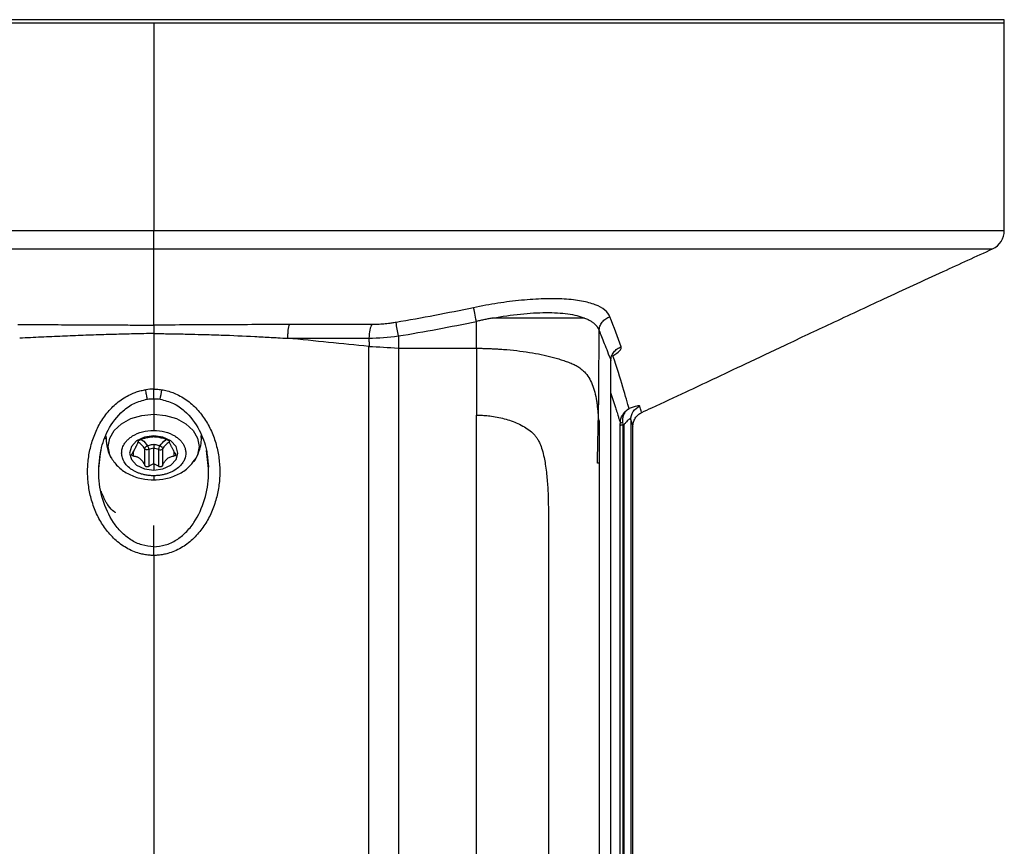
# Model space of a CAD drawing. Header units: millimetres. Extents: x 19 to 819, y 19 to 629.
# Tile 5 of 73: x 188 to 257, y 204 to 262. Entities that reach past the tile are written whole.
import ezdxf

# ---------------------------------------------------------------- set-up
doc = ezdxf.new("R2010")
doc.units = ezdxf.units.MM
doc.header["$LTSCALE"] = 3

msp = doc.modelspace()

# ---------------------------------------------------------------- linework, layer by layer
for p, q in [((256.615186, 262.270471), (137.615186, 262.270471)), ((197.119089, 262.021304), (197.119089, 247.519522)), ((256.615186, 262.021304), (256.615186, 262.270471)), ((256.617788, 247.519522), (256.617788, 262.021304)), ((137.62039, 247.519522), (197.119089, 247.519522)), ((197.119089, 247.519522), (256.617788, 247.519522)), ((197.11922, 240.904615), (197.119042, 246.235711)), ((214.23128, 239.288537), (214.23128, 149.522912)), ((219.694814, 239.288528), (219.694814, 234.601241)), ((229.084105, 238.285975), (229.095935, 238.421668)), ((229.095935, 163.653772), (229.095935, 238.421668)), ((229.098609, 163.705193), (229.098609, 238.320347)), ((219.694814, 149.753587), (219.694814, 234.601241)), ((228.273259, 234.221878), (228.273259, 231.250471)), ((230.48925, 234.275032), (230.48925, 184.081423)), ((231.249027, 234.795709), (231.251294, 234.783221)), ((229.759136, 183.430532), (229.759136, 233.892009)), ((229.936114, 233.919341), (229.936114, 183.601458)), ((229.940442, 233.91843), (229.936114, 233.919341)), ((229.993675, 233.895275), (229.940443, 233.91843)), ((229.993675, 233.895275), (229.993675, 183.601704)), ((230.638617, 193.326295), (230.638617, 233.832729)), ((193.793686, 232.946877), (193.7361, 233.018145)), ((200.446692, 232.944172), (200.503647, 233.01393)), ((196.501536, 231.077158), (196.501536, 232.250684)), ((196.769087, 232.185826), (196.769087, 231.0123)), ((197.119076, 231.204571), (197.119087, 232.283852)), ((197.46909, 231.0123), (197.469091, 232.185824)), ((197.736641, 232.250682), (197.736641, 231.077157)), ((195.679648, 232.034847), (195.679648, 231.743898)), ((198.558529, 231.743898), (198.558529, 232.03497)), ((200.003069, 231.46061), (199.922398, 231.346622)), ((199.977221, 231.460255), (200.080207, 231.587879)), ((200.112485, 231.648568), (200.003069, 231.46061)), ((193.280411, 230.970435), (193.311998, 231.213817)), ((200.926168, 231.21391), (200.957767, 230.970435)), ((228.273259, 231.250471), (228.154529, 231.250471))]:
    msp.add_line(p, q)
at = {"flags": 128}
for points in [[(219.694814, 241.1577), (219.662758, 241.310604), (219.6314, 241.460123), (219.60142, 241.603006), (219.573472, 241.736144), (219.548162, 241.856644), (219.526041, 241.961884), (219.507591, 242.049575), (219.493212, 242.117811)], [(219.694814, 239.286734), (219.694814, 239.520573), (219.694814, 239.754424), (219.694814, 239.988286), (219.694814, 240.222156), (219.694814, 240.456035), (219.694814, 240.689919), (219.694814, 240.923808), (219.694815, 241.1577)], [(197.119088, 240.310658), (197.119088, 239.823986), (197.119088, 239.337357), (197.119088, 238.850785), (197.119088, 238.364282), (197.119088, 237.877861), (197.119088, 237.391534), (197.119088, 236.905315), (197.119089, 236.419217)], [(194.151332, 231.599937), (194.046209, 231.828016), (193.937822, 232.410319), (194.046209, 232.992621), (194.363988, 233.535261), (194.869514, 234.001278), (195.528355, 234.358929), (196.295633, 234.583855), (197.119089, 234.660734)], [(197.119089, 234.660734), (197.942544, 234.583855), (198.709823, 234.358929), (199.368663, 234.001278), (199.87419, 233.535261), (200.191969, 232.992621), (200.300356, 232.410319), (200.191969, 231.828016), (200.112485, 231.648568)], [(197.119089, 233.142547), (196.471907, 233.051199), (195.923356, 232.791753), (195.556866, 232.40367), (195.428178, 231.945973), (195.556866, 231.488276), (195.923356, 231.100192), (196.471907, 230.840746), (197.119089, 230.749399)], [(197.119089, 230.749399), (197.766271, 230.840746), (198.314822, 231.100192), (198.681312, 231.488276), (198.81, 231.945973), (198.681312, 232.40367), (198.314822, 232.791753), (197.766271, 233.051199), (197.119089, 233.142547)], [(197.119089, 224.78308), (197.119089, 220.434819), (197.119089, 216.132632), (197.119089, 211.885943), (197.119089, 207.704053), (197.119089, 203.596122)]]:
    msp.add_lwpolyline(points, dxfattribs=at)
for centre, radius, start, end in [((255.201121, 247.519522), 1.416667, 294.98906848, 360), ((-19.008427, 201.311903), 236.449169, 9.45099107, 9.68403122), ((191.521897, 237.121884), 6.201637, 346.91109224, 353.10150689), ((229.889763, 233.888878), 0.188307, 80.67943062, 134.15080709), ((194.956494, 231.152139), 1.895773, 35.4133601, 55.5763277), ((197.771584, 229.280366), 3.073546, 102.2568616, 109.03645914), ((196.466593, 229.280364), 3.073548, 70.96355755, 77.74321616), ((197.556441, 232.410016), 0.24054, 249.13770325, 318.51657578), ((199.279004, 231.154481), 1.892232, 124.73741527, 144.59753735)]:
    msp.add_arc(centre, radius, start, end)
for points, knots in [([(197.119089, 262.021304), (193.224877, 262.021304), (189.33077, 262.021304), (181.692028, 262.021304), (177.947582, 262.021304), (170.752066, 262.021304), (167.301174, 262.021304), (160.825396, 262.021304), (157.80067, 262.021304), (152.293483, 262.021304), (149.811158, 262.021304), (145.484195, 262.021304), (143.639664, 262.021304), (140.659203, 262.021304), (139.523346, 262.021304), (138.003921, 262.021304), (137.62039, 262.021304), (137.62039, 262.021304)], [0, 0, 0, 0, 0.125, 0.125, 0.25, 0.25, 0.375, 0.375, 0.5, 0.5, 0.625, 0.625, 0.75, 0.75, 0.875, 0.875, 1, 1, 1, 1]), ([(256.617788, 262.021304), (256.617779, 262.021304), (256.234241, 262.021304), (254.714803, 262.021304), (253.578942, 262.021304), (250.598473, 262.021304), (248.753939, 262.021304), (244.426974, 262.021304), (241.944649, 262.021304), (236.437464, 262.021304), (233.412739, 262.021304), (226.936967, 262.021304), (223.486078, 262.021304), (216.29057, 262.021304), (212.546129, 262.021304), (204.907397, 262.021304), (201.013295, 262.021304), (197.119089, 262.021304)], [0, 0, 0, 0, 0.125, 0.125, 0.25, 0.25, 0.375, 0.375, 0.5, 0.5, 0.625, 0.625, 0.75, 0.75, 0.875, 0.875, 1, 1, 1, 1]), ([(197.119042, 246.235711), (197.119047, 246.348943), (197.119053, 246.532589), (197.119069, 246.984356), (197.119078, 247.251712), (197.119089, 247.519522)], [0, 0, 0, 0, 0.5, 0.5, 1, 1, 1, 1]), ([(138.43812, 246.235692), (138.438119, 246.235692), (138.816378, 246.235693), (140.314917, 246.235695), (141.43516, 246.235696), (144.374654, 246.235697), (146.193832, 246.235698), (150.461321, 246.2357), (152.909527, 246.235701), (158.341019, 246.235702), (161.324171, 246.235703), (167.710943, 246.235705), (171.114405, 246.235705), (178.211024, 246.235707), (181.904007, 246.235708), (189.437763, 246.23571), (193.27835, 246.23571), (197.119042, 246.235711)], [0, 0, 0, 0, 0.125, 0.125, 0.25, 0.25, 0.375, 0.375, 0.5, 0.5, 0.625, 0.625, 0.75, 0.75, 0.875, 0.875, 1, 1, 1, 1]), ([(197.119042, 246.235711), (200.959738, 246.23571), (204.80033, 246.235709), (212.334097, 246.235708), (216.027085, 246.235707), (223.123717, 246.235705), (226.527184, 246.235704), (232.913968, 246.235703), (235.897126, 246.235702), (241.328628, 246.2357), (243.776837, 246.235699), (248.044334, 246.235698), (249.863515, 246.235697), (252.803014, 246.235695), (253.923259, 246.235694), (255.421799, 246.235693), (255.800058, 246.235692), (255.800057, 246.235691)], [0, 0, 0, 0, 0.125, 0.125, 0.25, 0.25, 0.375, 0.375, 0.5, 0.5, 0.625, 0.625, 0.75, 0.75, 0.875, 0.875, 1, 1, 1, 1]), ([(231.252378, 234.788385), (231.488261, 234.89584), (232.527532, 235.369274), (234.181925, 236.147531), (236.368273, 237.176192), (238.675013, 238.267964), (241.434542, 239.572858), (244.656853, 241.089267), (248.34501, 242.809073), (252.111011, 244.548337), (254.650091, 245.708777), (255.801491, 246.235003)], [0, 0, 0, 0, 0.028711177, 0.126497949, 0.202563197, 0.296468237, 0.409164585, 0.540634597, 0.690855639, 0.85981197, 1, 1, 1, 1]), ([(229.031278, 241.47929), (228.962627, 241.652141), (228.841656, 241.811683), (228.499506, 242.093258), (228.278742, 242.216379), (227.870362, 242.374872), (227.720252, 242.423469), (227.399341, 242.509859), (227.228308, 242.547875), (226.684293, 242.647021), (226.28074, 242.693437), (225.388311, 242.74595), (224.911784, 242.750886), (223.913574, 242.722267), (223.389569, 242.68874), (222.295939, 242.583523), (221.743072, 242.513501), (220.626382, 242.340748), (220.06252, 242.237997), (219.493216, 242.117812)], [0, 0, 0, 0, 0.125, 0.125, 0.25, 0.25, 0.3125, 0.3125, 0.375, 0.375, 0.5, 0.5, 0.625, 0.625, 0.75, 0.75, 0.875, 0.875, 1, 1, 1, 1]), ([(220.842775, 241.39616), (221.493439, 241.516224), (222.137339, 241.609947), (223.399536, 241.740504), (223.994736, 241.774986), (225.108314, 241.780346), (225.629663, 241.749496), (226.311427, 241.653957), (226.523469, 241.61405), (226.916883, 241.517734), (227.098855, 241.460877), (227.262418, 241.39616)], [0, 0, 0, 0, 0.25, 0.25, 0.5, 0.5, 0.75, 0.75, 0.875, 0.875, 1, 1, 1, 1]), ([(214.071434, 241.086117), (214.02248, 241.078086), (213.879731, 241.054668), (213.593478, 241.014454), (213.21361, 240.973303), (212.836221, 240.948345), (212.557406, 240.939577), (212.420108, 240.938909), (212.374299, 240.938687)], [0, 0, 0, 0, 0.0857605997, 0.2500765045, 0.5000737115, 0.7500121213, 0.9165921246, 1, 1, 1, 1]), ([(220.842771, 241.39616), (220.747555, 241.378279), (220.556837, 241.342464), (220.270016, 241.284339), (219.982406, 241.223187), (219.790783, 241.179553), (219.694815, 241.1577)], [0, 0, 0, 0, 0.248843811, 0.498434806, 0.748808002, 1, 1, 1, 1]), ([(227.262439, 241.39616), (226.599123, 241.39616), (225.652702, 241.39616), (223.430929, 241.39616), (222.15799, 241.39616), (220.842771, 241.39616)], [0, 0, 0, 0, 0.5, 0.5, 1, 1, 1, 1]), ([(227.262418, 241.39616), (227.307712, 241.377553), (227.396214, 241.341195), (227.515618, 241.283556), (227.622534, 241.225776), (227.717359, 241.167947), (227.801319, 241.110529), (227.875351, 241.053867), (227.940408, 240.998314), (227.997306, 240.944176), (228.046779, 240.891761), (228.089591, 240.841414), (228.126417, 240.793447), (228.157896, 240.748141), (228.184622, 240.705745), (228.207147, 240.666475), (228.225973, 240.630522), (228.241568, 240.598052), (228.254324, 240.569203), (228.264667, 240.544102), (228.270547, 240.528604), (228.273236, 240.521515)], [0, 0, 0, 0, 0.085379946, 0.166827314, 0.244487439, 0.318465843, 0.388842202, 0.45567349, 0.518997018, 0.578855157, 0.635244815, 0.688108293, 0.737398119, 0.783076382, 0.825113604, 0.863487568, 0.898182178, 0.92918636, 0.956493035, 0.98009818, 1, 1, 1, 1]), ([(228.273236, 240.521515), (228.277627, 240.620105), (228.297467, 240.723457), (228.372236, 240.925502), (228.427237, 241.023951), (228.566653, 241.200054), (228.650891, 241.277486), (228.834211, 241.401518), (228.933028, 241.448119), (229.031278, 241.47929)], [0, 0, 0, 0, 0.25, 0.25, 0.5, 0.5, 0.75, 0.75, 1, 1, 1, 1]), ([(187.613291, 240.938592), (187.791472, 240.938519), (188.158832, 240.938369), (188.728365, 240.937264), (189.332427, 240.935522), (190.061041, 240.932752), (191.062656, 240.927815), (192.303751, 240.921082), (193.575354, 240.914316), (194.772005, 240.908938), (195.917421, 240.905523), (196.718621, 240.904918), (197.11922, 240.904615)], [0, 0, 0, 0, 0.057006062, 0.117531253, 0.181573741, 0.249131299, 0.348696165, 0.498476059, 0.640543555, 0.748680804, 0.874340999, 1, 1, 1, 1]), ([(197.11922, 240.904615), (197.119197, 240.846634), (197.119174, 240.761429), (197.119142, 240.603754), (197.119131, 240.54643), (197.11911, 240.42593), (197.119099, 240.362471), (197.119089, 240.298903)], [0, 0, 0, 0, 0.5, 0.5, 0.75, 0.75, 1, 1, 1, 1]), ([(206.624906, 240.938582), (205.06782, 240.938553), (203.494949, 240.929595), (201.11663, 240.916605), (200.320709, 240.912388), (198.723133, 240.906377), (197.920377, 240.904617), (197.11922, 240.904615)], [0, 0, 0, 0, 0.5, 0.5, 0.75, 0.75, 1, 1, 1, 1]), ([(206.50068, 239.977437), (206.501047, 240.07261), (206.503528, 240.170976), (206.514834, 240.364826), (206.523437, 240.459826), (206.557066, 240.720545), (206.590076, 240.858084), (206.624907, 240.938582)], [0, 0, 0, 0, 0.25, 0.25, 0.5, 0.5, 1, 1, 1, 1]), ([(212.374299, 240.938687), (212.319355, 240.859156), (212.26724, 240.724043), (212.195924, 240.382072), (212.177555, 240.179207), (212.17669, 239.991112)], [0, 0, 0, 0, 0.5, 0.5, 1, 1, 1, 1]), ([(228.229844, 234.222347), (228.236412, 234.750721), (228.249518, 235.804985), (228.261765, 237.382991), (228.270079, 238.954341), (228.272181, 239.999778), (228.27323, 240.521515)], [0, 0, 0, 0, 0.251652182, 0.502120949, 0.75152857, 1, 1, 1, 1]), ([(228.273236, 240.521515), (228.329759, 240.383263), (228.455112, 240.076654), (228.65111, 239.584716), (228.872108, 239.017802), (229.017897, 238.629513), (229.095935, 238.421668)], [0, 0, 0, 0, 0.188433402, 0.417900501, 0.688410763, 1, 1, 1, 1]), ([(197.119089, 240.310658), (196.890439, 240.306793), (196.430928, 240.299026), (195.738553, 240.284532), (195.039904, 240.267908), (194.335152, 240.24896), (193.624471, 240.227756), (192.908048, 240.204297), (192.186077, 240.178604), (191.458761, 240.150696), (190.726319, 240.120591), (189.988956, 240.088325), (189.246969, 240.053884), (188.500365, 240.017446), (188.002496, 239.991577), (187.75247, 239.978586)], [0, 0, 0, 0, 0.072694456, 0.14609102, 0.220190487, 0.294993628, 0.370501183, 0.446713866, 0.523632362, 0.601257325, 0.679589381, 0.758629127, 0.838377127, 0.918833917, 1, 1, 1, 1]), ([(197.119089, 240.298903), (197.139857, 240.300779), (197.190248, 240.30533), (197.272251, 240.306611), (197.381935, 240.306777), (197.57123, 240.305214), (197.868017, 240.301738), (198.317411, 240.294525), (198.866168, 240.284153), (199.611376, 240.268944), (200.606794, 240.245827), (202.176028, 240.198177), (203.795655, 240.128164), (205.108468, 240.053364), (205.88069, 240.011903), (206.26526, 239.990524), (206.50068, 239.977437)], [0, 0, 0, 0, 0.006621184, 0.016066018, 0.026011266, 0.041443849, 0.076153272, 0.120236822, 0.18414603, 0.250466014, 0.357066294, 0.500756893, 0.750546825, 0.875332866, 0.923683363, 1, 1, 1, 1]), ([(206.500698, 239.977438), (206.698422, 239.978723), (207.119141, 239.981457), (207.785755, 239.984417), (208.525736, 239.986926), (209.338299, 239.98884), (210.222648, 239.990192), (211.178602, 239.991006), (211.835473, 239.991075), (212.17669, 239.991112)], [0, 0, 0, 0, 0.102962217, 0.219083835, 0.34842153, 0.491055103, 0.647093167, 0.816679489, 1, 1, 1, 1]), ([(212.17669, 239.991112), (212.177174, 239.89452), (212.178144, 239.701307), (212.184923, 239.508282), (212.188314, 239.411754)], [0, 0, 0, 0, 0.499919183, 1, 1, 1, 1]), ([(212.17669, 149.179765), (212.176738, 149.187223), (212.17691, 149.213878), (212.176865, 149.315652), (212.176899, 149.592652), (212.176804, 150.211821), (212.176675, 151.394005), (212.176468, 153.417732), (212.176212, 156.564171), (212.175882, 160.804093), (212.175435, 165.77048), (212.174908, 170.889179), (212.17442, 174.85196), (212.174065, 177.453172), (212.173891, 178.733607), (212.173714, 180.036856), (212.173534, 181.362464), (212.173351, 182.709943), (212.173164, 184.078805), (212.172974, 185.46855), (212.172781, 186.878674), (212.172585, 188.308663), (212.172385, 189.757998), (212.172183, 191.22615), (212.171977, 192.712587), (212.171767, 194.216766), (212.171555, 195.738141), (212.17134, 197.276159), (212.171121, 198.830259), (212.170899, 200.399876), (212.170674, 201.98444), (212.170445, 203.583374), (212.170213, 205.196096), (212.169979, 206.82202), (212.16974, 208.460553), (212.169499, 210.1111), (212.169255, 211.77306), (212.169007, 213.445829), (212.168756, 215.128799), (212.168502, 216.821355), (212.168244, 218.522884), (212.167984, 220.232766), (212.16772, 221.950379), (212.167453, 223.675098), (212.167183, 225.406295), (212.166909, 227.143342), (212.166632, 228.885604), (212.166352, 230.63245), (212.166069, 232.383244), (212.165783, 234.137344), (212.165493, 235.894131), (212.165201, 237.652897), (212.165003, 238.826469), (212.164904, 239.413256)], [0, 0, 0, 0, 0.006242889, 0.022311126, 0.048203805, 0.08391948, 0.129456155, 0.184811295, 0.249981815, 0.322347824, 0.388127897, 0.447320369, 0.499923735, 0.51242545, 0.524927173, 0.537428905, 0.549930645, 0.562432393, 0.574934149, 0.587435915, 0.599937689, 0.612439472, 0.624941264, 0.637443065, 0.649944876, 0.662446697, 0.674948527, 0.687450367, 0.699952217, 0.712454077, 0.724955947, 0.737457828, 0.749959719, 0.762461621, 0.774963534, 0.787465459, 0.799967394, 0.81246934, 0.824971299, 0.837473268, 0.84997525, 0.862477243, 0.874979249, 0.887481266, 0.899983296, 0.912485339, 0.924987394, 0.937489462, 0.949991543, 0.962493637, 0.974995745, 0.987497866, 1, 1, 1, 1]), ([(214.23128, 239.286739), (214.686553, 239.283519), (215.597105, 239.277078), (216.962984, 239.274662), (218.3289, 239.277076), (219.239503, 239.283515), (219.694814, 239.286734)], [0, 0, 0, 0, 0.2499917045, 0.4999861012, 0.7499874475, 1, 1, 1, 1]), ([(219.694814, 239.286734), (219.797209, 239.284145), (219.998157, 239.279065), (220.293441, 239.269557), (220.576609, 239.258795), (220.847507, 239.246631), (221.106039, 239.233072), (221.352164, 239.21811), (221.824228, 239.184903), (222.518276, 239.11855), (223.402046, 238.99732), (224.237229, 238.844183), (224.882658, 238.691946), (225.370613, 238.555418), (225.724318, 238.445063), (226.06837, 238.326453), (226.282045, 238.241988), (226.39014, 238.199258)], [0, 0, 0, 0, 0.0400579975, 0.0786126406, 0.1156699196, 0.151235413, 0.1853145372, 0.2179127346, 0.2490356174, 0.3739380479, 0.4993509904, 0.6214369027, 0.7448378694, 0.8063268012, 0.8693598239, 0.9339117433, 1, 1, 1, 1]), ([(229.095935, 238.421668), (229.099103, 238.519347), (229.117126, 238.621562), (229.186915, 238.821602), (229.238748, 238.919206), (229.371119, 239.094763), (229.451503, 239.172512), (229.627624, 239.29861), (229.72312, 239.34695), (229.818765, 239.380322)], [0, 0, 0, 0, 0.25, 0.25, 0.5, 0.5, 0.75, 0.75, 1, 1, 1, 1]), ([(229.245616, 238.748529), (229.442, 238.868192), (229.599302, 238.988529), (229.800481, 239.206347), (229.845268, 239.305355), (229.818765, 239.380321)], [0, 0, 0, 0, 0.5, 0.5, 1, 1, 1, 1]), ([(230.368232, 235.054279), (230.268942, 235.415671), (230.12717, 235.930707), (229.752902, 237.193686), (229.521723, 237.935285), (229.245618, 238.748523)], [0, 0, 0, 0, 0.5, 0.5, 1, 1, 1, 1]), ([(226.39014, 238.199258), (226.437847, 238.179304), (226.532936, 238.139533), (226.667567, 238.071225), (226.795784, 237.996889), (226.917194, 237.915927), (227.032084, 237.828536), (227.140572, 237.734702), (227.329211, 237.549746), (227.565681, 237.243639), (227.803894, 236.764928), (227.978351, 236.218202), (228.080127, 235.709879), (228.141099, 235.276683), (228.177421, 234.94207), (228.207031, 234.590273), (228.222039, 234.348223), (228.229844, 234.222347)], [0, 0, 0, 0, 0.0365641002, 0.0728775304, 0.1089800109, 0.1449116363, 0.1807127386, 0.2164237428, 0.2520850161, 0.3781921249, 0.501888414, 0.6256573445, 0.7497610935, 0.8117303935, 0.8738644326, 0.9344044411, 1, 1, 1, 1]), ([(197.119089, 224.78308), (197.063453, 224.783839), (196.952265, 224.785354), (196.785852, 224.79732), (196.620054, 224.816385), (196.454877, 224.84324), (196.29032, 224.877705), (196.021523, 224.946724), (195.652558, 225.076731), (195.206493, 225.301082), (194.787187, 225.577288), (194.27497, 226.002844), (193.725966, 226.624714), (193.206359, 227.474157), (192.831326, 228.388767), (192.587816, 229.352749), (192.48218, 230.335661), (192.505815, 231.325547), (192.667273, 232.306843), (192.96255, 233.251362), (193.403178, 234.141781), (193.888869, 234.812432), (194.351913, 235.288023), (194.736098, 235.608756), (195.149994, 235.883786), (195.547355, 236.085199), (195.910148, 236.224159), (196.231729, 236.31883), (196.450461, 236.357645), (196.55954, 236.377001)], [0, 0, 0, 0, 0.010467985, 0.020919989, 0.031378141, 0.041864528, 0.052401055, 0.06300931, 0.094088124, 0.125822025, 0.156827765, 0.188510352, 0.251174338, 0.312345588, 0.375842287, 0.437371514, 0.499906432, 0.56246343, 0.62436863, 0.687737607, 0.74922057, 0.811719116, 0.84344632, 0.874462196, 0.906039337, 0.93700081, 0.958214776, 0.979162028, 1, 1, 1, 1]), ([(196.674202, 235.721706), (196.674148, 235.719267), (196.673901, 235.70828), (196.663025, 235.757122), (196.642455, 235.866515), (196.61535, 236.025538), (196.586963, 236.200271), (196.568301, 236.320539), (196.55954, 236.377001)], [0, 0, 0, 0, 0.058476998, 0.263462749, 0.468450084, 0.663743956, 0.842138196, 1, 1, 1, 1]), ([(197.119006, 235.768947), (197.11904, 235.744454), (197.119063, 235.741009), (197.119087, 235.789988), (197.119088, 235.842523), (197.119084, 235.984279), (197.119079, 236.072291), (197.119076, 236.249851), (197.119079, 236.33892), (197.119089, 236.419218)], [0, 0, 0, 0, 0.25, 0.25, 0.5, 0.5, 0.75, 0.75, 1, 1, 1, 1]), ([(197.119089, 236.419217), (197.181829, 236.418236), (197.306921, 236.416282), (197.493757, 236.40223), (197.617087, 236.3854), (197.678637, 236.377001)], [0, 0, 0, 0, 0.335121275, 0.668173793, 1, 1, 1, 1]), ([(197.678637, 236.377001), (197.744156, 236.366058), (197.875284, 236.344157), (198.069721, 236.298232), (198.262391, 236.242761), (198.453147, 236.176791), (198.73079, 236.064821), (199.088174, 235.883836), (199.502024, 235.608786), (199.886243, 235.288048), (200.349289, 234.812456), (200.834981, 234.141808), (201.275616, 233.251393), (201.570889, 232.30691), (201.732357, 231.325583), (201.756001, 230.335733), (201.65037, 229.352785), (201.406872, 228.388832), (201.031833, 227.474188), (200.512233, 226.624739), (199.963229, 226.002867), (199.451016, 225.57731), (199.031745, 225.301104), (198.585632, 225.076782), (198.163832, 224.927969), (197.784833, 224.839985), (197.452809, 224.792035), (197.23029, 224.786064), (197.119089, 224.78308)], [0, 0, 0, 0, 0.012499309, 0.025015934, 0.037584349, 0.050238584, 0.063011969, 0.093967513, 0.125550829, 0.156560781, 0.188294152, 0.250792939, 0.312270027, 0.375645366, 0.437543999, 0.500108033, 0.562636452, 0.62417267, 0.687663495, 0.748841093, 0.811505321, 0.843181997, 0.874193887, 0.905921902, 0.937006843, 0.958143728, 0.979082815, 1, 1, 1, 1]), ([(193.311998, 231.213817), (193.342015, 231.529051), (193.418618, 232.333519), (193.904613, 233.644959), (194.735285, 234.767856), (195.736602, 235.478774), (196.357269, 235.635012), (196.675248, 235.715056)], [0, 0, 0, 0, 0.15738683, 0.401646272, 0.685405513, 0.838827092, 1, 1, 1, 1]), ([(196.675208, 235.715069), (196.74928, 235.724921), (196.897577, 235.744645), (197.047165, 235.747365), (197.122036, 235.748726)], [0, 0, 0, 0, 0.4994829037, 1, 1, 1, 1]), ([(197.116105, 235.748726), (197.190973, 235.747366), (197.340555, 235.744648), (197.488846, 235.724928), (197.562915, 235.715078)], [0, 0, 0, 0, 0.500516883, 1, 1, 1, 1]), ([(197.119192, 235.748611), (197.119196, 235.706729), (197.119212, 235.557799), (197.119182, 235.192749), (197.11912, 234.838072), (197.119089, 234.660734)], [0, 0, 0, 0, 0.163618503, 0.581809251, 1, 1, 1, 1]), ([(197.562929, 235.715056), (197.880909, 235.635012), (198.501575, 235.478774), (199.502893, 234.767856), (200.333564, 233.644959), (200.819551, 232.333549), (200.896153, 231.529113), (200.926168, 231.21391)], [0, 0, 0, 0, 0.161175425, 0.3145994, 0.598363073, 0.84262633, 1, 1, 1, 1]), ([(229.098609, 236.126711), (229.130742, 236.029305), (229.231653, 235.723408), (229.352343, 235.343607), (229.459926, 235.000846), (229.529864, 234.774447), (229.593843, 234.566206), (229.65535, 234.364713), (229.71229, 234.176912), (229.743646, 234.073364), (229.758598, 234.02399)], [0, 0, 0, 0, 0.106628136, 0.334856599, 0.464898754, 0.56146902, 0.656773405, 0.781354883, 0.895745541, 1, 1, 1, 1]), ([(229.758598, 234.02399), (229.758975, 234.049001), (229.759758, 234.101032), (229.767643, 234.180721), (229.781524, 234.264798), (229.806291, 234.366463), (229.850529, 234.49375), (229.927924, 234.647238), (230.023005, 234.77803), (230.131784, 234.891418), (230.238179, 234.980065), (230.327017, 235.03076), (230.368232, 235.054279)], [0, 0, 0, 0, 0.056473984, 0.117483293, 0.183096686, 0.253329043, 0.361787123, 0.501638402, 0.664239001, 0.750968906, 0.884464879, 1, 1, 1, 1]), ([(230.368237, 235.054269), (230.344775, 235.04035), (230.295342, 235.011023), (230.222611, 234.955325), (230.142546, 234.879762), (230.063711, 234.780582), (229.979541, 234.629803), (229.930303, 234.475361), (229.91246, 234.331475), (229.909002, 234.239218), (229.911323, 234.154543), (229.91753, 234.099084), (229.92026, 234.0747)], [0, 0, 0, 0, 0.074589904, 0.1571607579, 0.247701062, 0.3745950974, 0.5024741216, 0.7149218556, 0.7962592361, 0.869164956, 0.9424757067, 1, 1, 1, 1]), ([(231.11606, 235.233629), (231.112282, 235.247066), (231.092642, 235.253374), (231.021606, 235.251244), (230.969473, 235.24265), (230.772121, 235.195398), (230.58312, 235.13437), (230.368237, 235.054269)], [0, 0, 0, 0, 0.25, 0.25, 0.5, 0.5, 1, 1, 1, 1]), ([(230.48925, 234.275032), (230.490633, 234.465377), (230.548232, 234.671878), (230.775149, 235.018909), (230.941617, 235.155081), (231.11606, 235.233629)], [0, 0, 0, 0, 0.5, 0.5, 1, 1, 1, 1]), ([(197.119089, 234.660734), (197.119151, 234.476296), (197.119182, 234.265354), (197.119178, 233.86483), (197.119143, 233.676158), (197.119089, 233.532336)], [0, 0, 0, 0, 0.5, 0.5, 1, 1, 1, 1]), ([(219.694814, 234.601241), (219.764736, 234.600681), (219.904787, 234.599559), (220.114944, 234.590507), (220.325322, 234.57607), (220.535817, 234.555721), (220.850447, 234.51669), (221.263368, 234.44557), (221.768634, 234.320875), (222.252405, 234.161669), (222.719464, 233.960703), (223.151006, 233.720602), (223.487684, 233.47209), (223.724596, 233.254557), (223.883296, 233.069853), (224.011072, 232.861712), (224.156017, 232.565333), (224.30296, 232.157302), (224.427373, 231.667095), (224.520985, 231.143011), (224.611367, 230.451469), (224.682331, 229.597895), (224.722814, 228.548915), (224.732404, 227.658098), (224.731065, 226.576583), (224.731802, 225.294999), (224.731472, 223.397765), (224.731635, 220.079475), (224.73155, 215.808881), (224.731567, 211.233705), (224.731549, 207.81214), (224.731525, 205.875305), (224.731509, 205.009693), (224.731507, 204.822809), (224.731505, 204.587662), (224.731503, 204.304364), (224.731501, 203.973051), (224.731499, 203.593891), (224.731498, 203.167084), (224.731496, 202.692865), (224.731495, 202.171509), (224.731494, 201.603336), (224.731493, 200.988713), (224.731492, 200.328062), (224.731491, 199.621861), (224.73149, 198.870657), (224.731489, 198.075065), (224.731489, 197.235779), (224.731488, 196.353576), (224.731488, 195.429329), (224.731488, 194.464005), (224.731488, 193.458683), (224.731488, 192.414554), (224.731488, 191.332935), (224.731488, 190.215274), (224.731489, 189.063156), (224.731489, 187.878318), (224.73149, 186.662648), (224.731491, 185.418202), (224.731491, 184.147191), (224.731492, 182.852053), (224.731494, 181.535208), (224.731495, 180.200044), (224.731496, 178.847071), (224.731497, 177.954684), (224.731498, 177.50195)], [0, 0, 0, 0, 0.003102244, 0.006213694, 0.009337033, 0.012474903, 0.015629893, 0.023489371, 0.031257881, 0.039213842, 0.046868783, 0.054941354, 0.0625337, 0.066836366, 0.070369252, 0.074134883, 0.078309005, 0.085762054, 0.09411898, 0.101419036, 0.10993471, 0.125666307, 0.14001791, 0.157126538, 0.165677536, 0.188608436, 0.214826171, 0.251372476, 0.339205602, 0.410673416, 0.465007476, 0.501696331, 0.503933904, 0.506954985, 0.510760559, 0.515351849, 0.520730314, 0.526897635, 0.533855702, 0.541606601, 0.550152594, 0.559496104, 0.569639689, 0.580586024, 0.592337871, 0.60489805, 0.618269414, 0.632454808, 0.647457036, 0.663278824, 0.679922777, 0.697391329, 0.715686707, 0.734810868, 0.754765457, 0.775551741, 0.797170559, 0.819622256, 0.842906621, 0.86702282, 0.891969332, 0.917743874, 0.944343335, 0.971763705, 1, 1, 1, 1]), ([(228.154529, 231.250471), (228.166009, 231.720766), (228.190191, 232.711404), (228.207333, 233.702173), (228.216337, 234.222584)], [0, 0, 0, 0, 0.47473962, 1, 1, 1, 1]), ([(230.48925, 234.275032), (230.488099, 234.285056), (230.485878, 234.304398), (230.474465, 234.323528), (230.457158, 234.333563), (230.433674, 234.333955), (230.404472, 234.32483), (230.370008, 234.306248), (230.314511, 234.266799), (230.22958, 234.18689), (230.113243, 234.056128), (230.036099, 233.952347), (229.993675, 233.895275)], [0, 0, 0, 0, 0.070345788, 0.135733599, 0.197467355, 0.257101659, 0.316366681, 0.377033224, 0.440762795, 0.589178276, 0.77408159, 1, 1, 1, 1]), ([(230.48925, 234.275032), (230.525853, 234.157815), (230.59573, 233.934044), (230.637668, 233.808795), (230.634067, 233.835092), (230.632875, 233.843791)], [0, 0, 0, 0, 0.424021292, 0.809471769, 1, 1, 1, 1]), ([(230.638617, 233.823045), (230.646447, 233.920922), (230.66236, 234.119846), (230.793549, 234.399103), (230.991577, 234.635892), (231.165686, 234.734658), (231.2513, 234.783224)], [0, 0, 0, 0, 0.246168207, 0.500303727, 0.754284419, 1, 1, 1, 1]), ([(195.64635, 233.141761), (195.848241, 233.266212), (196.081931, 233.364796), (196.583499, 233.497814), (196.85124, 233.532213), (197.119089, 233.532336)], [0, 0, 0, 0, 0.5, 0.5, 1, 1, 1, 1]), ([(197.119089, 233.532336), (197.386939, 233.532213), (197.654681, 233.497814), (198.15625, 233.364794), (198.389941, 233.266211), (198.591832, 233.141758)], [0, 0, 0, 0, 0.5, 0.5, 1, 1, 1, 1]), ([(229.759136, 233.892009), (229.759078, 233.91436), (229.758961, 233.958786), (229.758719, 234.002345), (229.758598, 234.02399)], [0, 0, 0, 0, 0.503110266, 1, 1, 1, 1]), ([(229.759136, 233.892009), (229.760477, 233.894152), (229.763164, 233.898448), (229.778391, 233.904528), (229.800342, 233.909766), (229.827325, 233.913836), (229.856315, 233.916659), (229.88493, 233.918348), (229.911466, 233.919196), (229.928294, 233.919295), (229.936114, 233.919341)], [0, 0, 0, 0, 0.147452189, 0.295598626, 0.439862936, 0.576187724, 0.701576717, 0.814284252, 0.913689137, 1, 1, 1, 1]), ([(193.777743, 233.130115), (193.788411, 232.900567), (193.811117, 232.411972), (193.974098, 231.883024), (194.145581, 231.628583), (194.172, 231.589383)], [0, 0, 0, 0, 0.428442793, 0.911944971, 1, 1, 1, 1]), ([(197.119089, 230.359575), (197.066703, 230.360345), (196.963668, 230.36186), (196.812463, 230.373504), (196.66779, 230.391082), (196.530096, 230.41447), (196.399701, 230.442728), (196.276808, 230.475151), (196.161519, 230.511014), (196.053846, 230.549638), (195.95372, 230.59038), (195.861006, 230.632638), (195.775513, 230.675854), (195.697005, 230.719511), (195.625207, 230.763134), (195.559815, 230.806297), (195.403347, 230.917912), (195.20102, 231.105315), (195.001705, 231.394241), (194.889808, 231.697445), (194.864973, 232.013227), (194.928783, 232.332069), (195.064911, 232.601178), (195.243474, 232.82224), (195.42548, 232.99406), (195.572562, 233.092417), (195.64635, 233.141761)], [0, 0, 0, 0, 0.0289265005, 0.0568946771, 0.0839044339, 0.1099556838, 0.1350483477, 0.1591823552, 0.1823576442, 0.204574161, 0.2258318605, 0.2461307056, 0.2654706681, 0.2838517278, 0.3012738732, 0.3177371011, 0.3332414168, 0.4240205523, 0.5001904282, 0.5830168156, 0.667043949, 0.7455421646, 0.8330992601, 0.8883621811, 0.9439935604, 1, 1, 1, 1]), ([(196.030952, 232.776841), (196.03261, 232.782055), (196.035838, 232.792207), (196.050663, 232.810182), (196.071286, 232.828491), (196.089912, 232.840643), (196.099068, 232.846616)], [0, 0, 0, 0, 0.268273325, 0.522391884, 0.765211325, 1, 1, 1, 1]), ([(196.099068, 232.846616), (196.109572, 232.852692), (196.13053, 232.864815), (196.175377, 232.885129), (196.214409, 232.899525), (196.239615, 232.906918), (196.244161, 232.908251)], [0, 0, 0, 0, 0.244113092, 0.487048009, 0.90749923, 1, 1, 1, 1]), ([(196.228726, 232.903294), (196.253951, 232.88807), (196.452846, 232.768031), (196.574742, 232.600527), (196.681178, 232.454266)], [0, 0, 0, 0, 0.126824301, 1, 1, 1, 1]), ([(197.119102, 233.074252), (197.090128, 233.072377), (197.032525, 233.068649), (196.944014, 233.059611), (196.855024, 233.048103), (196.765478, 233.033894), (196.661973, 233.014493), (196.542354, 232.987916), (196.427061, 232.958929), (196.32684, 232.931758), (196.272479, 232.916302), (196.244161, 232.908251)], [0, 0, 0, 0, 0.101074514, 0.200942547, 0.300197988, 0.399445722, 0.499290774, 0.645750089, 0.803156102, 0.897457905, 1, 1, 1, 1]), ([(197.994018, 232.908251), (197.965576, 232.916345), (197.911212, 232.931816), (197.796057, 232.963056), (197.651481, 232.998883), (197.4714, 233.035186), (197.292762, 233.061338), (197.177043, 233.069942), (197.119075, 233.074252)], [0, 0, 0, 0, 0.103064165, 0.196997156, 0.407406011, 0.599693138, 0.799472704, 1, 1, 1, 1]), ([(198.591832, 233.141758), (198.629067, 233.117895), (198.703538, 233.070169), (198.806307, 232.992061), (198.901934, 232.909619), (198.989382, 232.822724), (199.06842, 232.7319), (199.138646, 232.637521), (199.199757, 232.540025), (199.25147, 232.439838), (199.311218, 232.294513), (199.359124, 232.100589), (199.367707, 231.779476), (199.273886, 231.458101), (198.985864, 231.020266), (198.600793, 230.723204), (198.155095, 230.535111), (197.909335, 230.457437), (197.652319, 230.401619), (197.387634, 230.366245), (197.208604, 230.361798), (197.119089, 230.359575)], [0, 0, 0, 0, 0.027782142, 0.055564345, 0.083346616, 0.11112896, 0.138911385, 0.166693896, 0.194476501, 0.222259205, 0.250042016, 0.312784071, 0.375514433, 0.500577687, 0.564718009, 0.75260868, 0.802086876, 0.85156521, 0.901043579, 0.950521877, 1, 1, 1, 1]), ([(197.557002, 232.454271), (197.66331, 232.600358), (197.785219, 232.767884), (197.98415, 232.887945), (198.009609, 232.90331)], [0, 0, 0, 0, 0.872024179, 1, 1, 1, 1]), ([(197.994018, 232.908251), (198.007206, 232.904268), (198.032766, 232.896548), (198.071324, 232.881632), (198.107684, 232.864957), (198.128587, 232.852757), (198.13911, 232.846616)], [0, 0, 0, 0, 0.264837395, 0.513313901, 0.755003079, 1, 1, 1, 1]), ([(198.13911, 232.846616), (198.148708, 232.840356), (198.167775, 232.82792), (198.188504, 232.809409), (198.202655, 232.791838), (198.20567, 232.781945), (198.207226, 232.776841)], [0, 0, 0, 0, 0.244996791, 0.486685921, 0.73516247, 1, 1, 1, 1]), ([(200.080207, 231.587879), (200.175076, 231.789583), (200.34878, 232.158901), (200.467966, 232.702714), (200.451297, 233.030601), (200.44399, 233.174322)], [0, 0, 0, 0, 0.4033108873, 0.738457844, 1, 1, 1, 1]), ([(197.119096, 225.395439), (196.838996, 225.42061), (196.276147, 225.47119), (195.501403, 225.852877), (194.832163, 226.398313), (194.097175, 227.311769), (193.492535, 228.673583), (193.190296, 230.412773), (193.350919, 231.558423), (193.429001, 232.115353)], [0, 0, 0, 0, 0.097019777, 0.194957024, 0.294384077, 0.395532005, 0.599686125, 0.805396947, 1, 1, 1, 1]), ([(196.030952, 232.776841), (196.027905, 232.762481), (196.021963, 232.734473), (196.006643, 232.685933), (195.987334, 232.634032), (195.964017, 232.578363), (195.937207, 232.519128), (195.900586, 232.442198), (195.84994, 232.340619), (195.783314, 232.214748), (195.708392, 232.079546), (195.653853, 231.988053), (195.625308, 231.940168)], [0, 0, 0, 0, 0.09346633, 0.182297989, 0.266849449, 0.347531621, 0.42481716, 0.499243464, 0.621501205, 0.749229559, 0.868752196, 1, 1, 1, 1]), ([(196.501534, 232.250687), (196.502316, 232.261005), (196.503776, 232.280287), (196.514219, 232.308959), (196.527127, 232.33322), (196.54064, 232.352791), (196.565524, 232.383124), (196.600843, 232.413914), (196.640274, 232.436945), (196.660642, 232.446358), (196.672364, 232.451117), (196.67824, 232.453217), (196.681178, 232.454266)], [0, 0, 0, 0, 0.13577476, 0.253744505, 0.353885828, 0.43617905, 0.500608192, 0.749616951, 0.874778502, 0.937380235, 0.968685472, 1, 1, 1, 1]), ([(196.769087, 232.185826), (196.722059, 232.169774), (196.665845, 232.167367), (196.566786, 232.191332), (196.524551, 232.217558), (196.501534, 232.250687)], [0, 0, 0, 0, 0.5, 0.5, 1, 1, 1, 1]), ([(196.681178, 232.454266), (196.728466, 232.4699), (196.822955, 232.501139), (196.969275, 232.540729), (197.069121, 232.562071), (197.119089, 232.572752)], [0, 0, 0, 0, 0.3335308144, 0.6664653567, 1, 1, 1, 1]), ([(196.681179, 232.454267), (196.701899, 232.424325), (196.726174, 232.375441), (196.760504, 232.270608), (196.769087, 232.219156), (196.769087, 232.185823)], [0, 0, 0, 0, 0.5, 0.5, 1, 1, 1, 1]), ([(197.119089, 232.572752), (197.119067, 232.564911), (197.119011, 232.545148), (197.119099, 232.508244), (197.119167, 232.46718), (197.119008, 232.412773), (197.119454, 232.345865), (197.119204, 232.303693), (197.119087, 232.283852)], [0, 0, 0, 0, 0.09971429, 0.25131481, 0.394026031, 0.501196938, 0.765324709, 1, 1, 1, 1]), ([(197.119089, 232.572752), (197.169056, 232.562072), (197.268902, 232.54073), (197.415222, 232.501142), (197.509714, 232.469904), (197.557002, 232.454271)], [0, 0, 0, 0, 0.333529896, 0.666464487, 1, 1, 1, 1]), ([(197.119096, 225.395488), (197.392601, 225.419693), (197.955239, 225.469487), (198.719217, 225.842186), (199.395533, 226.388132), (200.135563, 227.298708), (200.745269, 228.673719), (201.047998, 230.412694), (200.887316, 231.55825), (200.809211, 232.115086)], [0, 0, 0, 0, 0.0947724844, 0.1949600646, 0.2895072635, 0.39554259, 0.5997034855, 0.8054226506, 1, 1, 1, 1]), ([(197.469091, 232.185823), (197.469091, 232.219157), (197.477674, 232.270611), (197.512005, 232.375446), (197.536281, 232.42433), (197.557002, 232.454271)], [0, 0, 0, 0, 0.5, 0.5, 1, 1, 1, 1]), ([(197.557002, 232.454271), (197.569968, 232.449147), (197.594282, 232.43954), (197.626813, 232.419716), (197.65267, 232.400058), (197.672266, 232.381896), (197.686415, 232.366504), (197.708166, 232.339408), (197.726122, 232.307663), (197.733997, 232.276438), (197.736484, 232.262869), (197.735999, 232.254272), (197.736493, 232.251512), (197.736641, 232.250682)], [0, 0, 0, 0, 0.137827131, 0.258460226, 0.361876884, 0.448058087, 0.516988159, 0.568654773, 0.799740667, 0.903917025, 0.952961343, 0.985856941, 1, 1, 1, 1]), ([(198.612869, 231.940169), (198.592428, 231.974255), (198.552559, 232.040736), (198.497787, 232.136767), (198.448503, 232.226342), (198.404682, 232.309153), (198.366003, 232.384991), (198.324664, 232.468863), (198.282882, 232.557924), (198.246855, 232.643785), (198.220505, 232.717461), (198.211788, 232.75644), (198.207226, 232.776841)], [0, 0, 0, 0, 0.09346615, 0.182297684, 0.266849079, 0.347531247, 0.424816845, 0.499243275, 0.621501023, 0.749229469, 0.868752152, 1, 1, 1, 1]), ([(194.157949, 231.587918), (194.312923, 231.365204), (194.620627, 230.922999), (195.376253, 230.435398), (196.251275, 230.117777), (196.869248, 230.083967), (197.174957, 230.067241)], [0, 0, 0, 0, 0.2563267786, 0.5089434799, 0.7570758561, 1, 1, 1, 1]), ([(195.679648, 231.743898), (195.669108, 231.745327), (195.648676, 231.748096), (195.623651, 231.761153), (195.6051, 231.780614), (195.590182, 231.814245), (195.588851, 231.869578), (195.612936, 231.916213), (195.625308, 231.940168)], [0, 0, 0, 0, 0.132608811, 0.257053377, 0.37811249, 0.500823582, 0.743587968, 1, 1, 1, 1]), ([(195.679648, 231.743898), (195.710374, 231.740838), (195.770302, 231.734869), (195.85703, 231.715482), (195.938461, 231.688942), (196.014647, 231.654857), (196.08572, 231.613692), (196.16658, 231.554822), (196.256684, 231.469353), (196.348487, 231.35376), (196.431728, 231.221955), (196.477553, 231.126905), (196.501536, 231.077158)], [0, 0, 0, 0, 0.093466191, 0.182297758, 0.266849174, 0.347531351, 0.424816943, 0.49924335, 0.621501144, 0.749229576, 0.868752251, 1, 1, 1, 1]), ([(197.063221, 230.067241), (197.369051, 230.083896), (197.987268, 230.117563), (198.860344, 230.436281), (199.57192, 230.886877), (199.851796, 231.282817), (199.977221, 231.460255)], [0, 0, 0, 0, 0.25602998, 0.517548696, 0.783793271, 1, 1, 1, 1]), ([(197.736641, 231.077157), (197.753505, 231.112704), (197.786397, 231.182033), (197.841685, 231.277853), (197.89923, 231.364055), (197.959076, 231.440324), (198.020691, 231.506799), (198.097791, 231.576072), (198.194958, 231.642522), (198.311146, 231.695658), (198.433093, 231.730307), (198.515433, 231.739229), (198.558529, 231.743898)], [0, 0, 0, 0, 0.093466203, 0.182297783, 0.266849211, 0.347531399, 0.424817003, 0.499243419, 0.621501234, 0.74922968, 0.868752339, 1, 1, 1, 1]), ([(198.612869, 231.940169), (198.619658, 231.928047), (198.632818, 231.904549), (198.644438, 231.869188), (198.648445, 231.836116), (198.643156, 231.796764), (198.617782, 231.755644), (198.578636, 231.747884), (198.558529, 231.743898)], [0, 0, 0, 0, 0.132609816, 0.257054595, 0.378113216, 0.500823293, 0.743588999, 1, 1, 1, 1]), ([(196.769087, 231.0123), (196.756988, 231.004485), (196.733535, 230.989338), (196.694479, 230.976234), (196.654946, 230.971983), (196.603611, 230.978566), (196.541842, 231.008138), (196.515214, 231.053736), (196.501536, 231.077158)], [0, 0, 0, 0, 0.132608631, 0.25705302, 0.378111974, 0.500822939, 0.743587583, 1, 1, 1, 1]), ([(196.769087, 231.0123), (196.798802, 231.032905), (196.856652, 231.073021), (196.945458, 231.124944), (197.03216, 231.169417), (197.090632, 231.193067), (197.119076, 231.204571)], [0, 0, 0, 0, 0.27082025, 0.52725672, 0.770032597, 1, 1, 1, 1]), ([(197.119101, 231.204571), (197.147545, 231.193067), (197.206017, 231.169417), (197.292719, 231.124944), (197.381525, 231.073021), (197.439376, 231.032905), (197.46909, 231.0123)], [0, 0, 0, 0, 0.229967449, 0.472743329, 0.729179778, 1, 1, 1, 1]), ([(197.736641, 231.077157), (197.730268, 231.064866), (197.717916, 231.041038), (197.69097, 231.011934), (197.65889, 230.990323), (197.610737, 230.972789), (197.541023, 230.970489), (197.493501, 230.998111), (197.46909, 231.0123)], [0, 0, 0, 0, 0.132608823, 0.257053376, 0.378112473, 0.500823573, 0.74358792, 1, 1, 1, 1]), ([(228.273159, 231.250397), (228.273159, 226.538152), (228.273158, 221.873765), (228.273156, 212.77168), (228.273155, 208.334104), (228.273153, 199.810493), (228.273152, 195.724572), (228.27315, 188.01923), (228.273149, 184.399913), (228.273147, 177.729616), (228.273146, 174.678724), (228.273144, 169.231128), (228.273143, 166.834494), (228.273141, 162.762856), (228.27314, 161.087905), (228.273138, 158.506773), (228.273137, 157.600626), (228.273136, 157.091621)], [0, 0, 0, 0, 0.125, 0.125, 0.25, 0.25, 0.375, 0.375, 0.5, 0.5, 0.625, 0.625, 0.75, 0.75, 0.875, 0.875, 1, 1, 1, 1]), ([(197.119089, 230.359575), (197.119129, 230.251741), (197.119159, 230.169085), (197.119186, 230.07091), (197.119182, 230.055461), (197.119159, 230.075219)], [0, 0, 0, 0, 0.5, 0.5, 1, 1, 1, 1]), ([(194.457473, 227.767778), (194.457443, 227.768034), (194.457361, 227.76874), (194.452767, 227.771684), (194.437349, 227.781071), (194.396237, 227.80545), (194.219279, 227.927196), (194.006288, 228.161638), (193.773323, 228.526899), (193.639215, 228.802861), (193.529978, 229.05907), (193.465684, 229.217243), (193.429317, 229.292362), (193.414605, 229.315767), (193.412612, 229.307994), (193.412463, 229.307411)], [0, 0, 0, 0, 0.003147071, 0.008707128, 0.015824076, 0.047194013, 0.094221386, 0.363994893, 0.487120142, 0.668424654, 0.776772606, 0.884701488, 0.938290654, 0.995371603, 1, 1, 1, 1]), ([(197.119096, 225.395446), (197.119098, 225.524319), (197.119102, 225.782066), (197.119096, 226.168381), (197.119085, 226.53748), (197.119121, 226.777571), (197.119138, 226.888868)], [0, 0, 0, 0, 0.258789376, 0.517579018, 0.776369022, 1, 1, 1, 1]), ([(197.119089, 224.783079), (197.119087, 224.887978), (197.119091, 225.003304), (197.119099, 225.21903), (197.119101, 225.318167), (197.119096, 225.395439)], [0, 0, 0, 0, 0.5, 0.5, 1, 1, 1, 1])]:
    msp.add_open_spline(points, degree=3, knots=knots)
for points in [[(219.493212, 242.117811), (217.691835, 241.737528), (215.884986, 241.391471), (214.071436, 241.086117)], [(214.23128, 240.13778), (216.059733, 240.43965), (217.880505, 240.781757), (219.694814, 241.1577)], [(229.818765, 239.380322), (229.585609, 240.040233), (229.323326, 240.743966), (229.03128, 241.479289)], [(212.374299, 240.938687), (210.479141, 240.938644), (208.562326, 240.93861), (206.624907, 240.938582)], [(212.164904, 239.413256), (210.306699, 239.595762), (208.408622, 239.784942), (206.485708, 239.978585)], [(212.17669, 239.991112), (212.846866, 239.991732), (213.533363, 240.041761), (214.23128, 240.13778)], [(214.23128, 240.13778), (214.23128, 239.854078), (214.23128, 239.570394), (214.23128, 239.286739)], [(212.164832, 239.413255), (212.828443, 239.374028), (213.529792, 239.332667), (214.23128, 239.288537)], [(197.119089, 236.419218), (196.931506, 236.419039), (196.74362, 236.404968), (196.55954, 236.377001)], [(231.251294, 234.783221), (231.24532, 234.780658), (231.200318, 234.934356), (231.11606, 235.233629)], [(229.92026, 234.0747), (229.925833, 234.023378), (229.93285, 233.971145), (229.940442, 233.91843)], [(197.119089, 233.142547), (197.119115, 233.119807), (197.119115, 233.097067), (197.119089, 233.074328)], [(197.470779, 232.185246), (197.470194, 232.185444), (197.469673, 232.185622), (197.469091, 232.185824)], [(197.119088, 231.20455), (197.119115, 231.052833), (197.119115, 230.901116), (197.119089, 230.749399)]]:
    msp.add_open_spline(points, degree=3)

doc.saveas('drawing.dxf')
